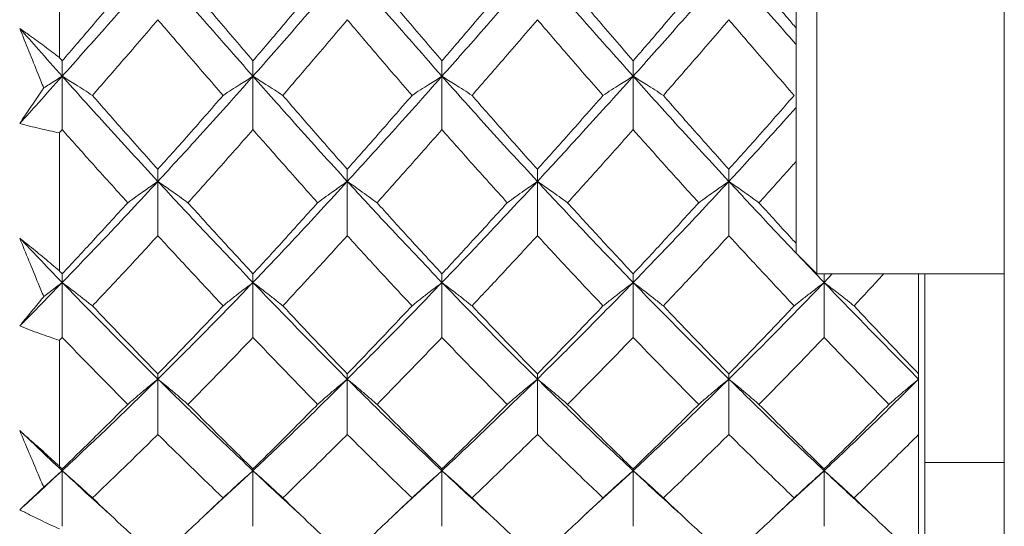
# Model space of a CAD drawing. Header units: inches. Extents: x 1.4 to 30, y 0.7 to 21.5.
# Tile 10 of 93: x 5.294 to 5.667, y 10.588 to 10.779. Entities that reach past the tile are written whole.
import ezdxf

# ---------------------------------------------------------------- set-up
doc = ezdxf.new("R2010")
doc.units = ezdxf.units.IN
doc.header["$MEASUREMENT"] = 0

msp = doc.modelspace()

# ---------------------------------------------------------------- linework, layer by layer
at = {"color": 7, "linetype": 'Continuous', "lineweight": 15}
for p, q in [((5.66675, 10.73478), (5.66675, 10.94342)), ((5.59588, 10.6834), (5.59588, 10.833)), ((5.58801, 10.69127), (5.58801, 10.82513)), ((5.30934, 10.76522), (5.30934, 10.82105)), ((5.31043, 10.75811), (5.31043, 10.76397)), ((5.38257, 10.75811), (5.38257, 10.76397)), ((5.45406, 10.75811), (5.45406, 10.76397)), ((5.52637, 10.75811), (5.52637, 10.76397)), ((5.31043, 10.75811), (5.31043, 10.73794)), ((5.38257, 10.75811), (5.38257, 10.73794)), ((5.45406, 10.75811), (5.45406, 10.73794)), ((5.52637, 10.75811), (5.52637, 10.73794)), ((5.30934, 10.68462), (5.30934, 10.73672)), ((5.66675, 10.72454), (5.66675, 10.73478)), ((5.3466, 10.71837), (5.3466, 10.72295)), ((5.41824, 10.71837), (5.41824, 10.72295)), ((5.49015, 10.71837), (5.49015, 10.72295)), ((5.56257, 10.71837), (5.56257, 10.72295)), ((5.66675, 10.19051), (5.66675, 10.72454)), ((5.3466, 10.71837), (5.3466, 10.69787)), ((5.41824, 10.71837), (5.41824, 10.69787)), ((5.49015, 10.71837), (5.49015, 10.69787)), ((5.56257, 10.71837), (5.56257, 10.69787)), ((5.58801, 10.69127), (5.59588, 10.6834)), ((5.31043, 10.68018), (5.31043, 10.68346)), ((5.38257, 10.68018), (5.38257, 10.68346)), ((5.45406, 10.68018), (5.45406, 10.68346)), ((5.52637, 10.68018), (5.52637, 10.68346)), ((5.59588, 10.6834), (5.66675, 10.6834)), ((5.59861, 10.68018), (5.59861, 10.6834)), ((5.60166, 10.6834), (5.59861, 10.68018)), ((5.63434, 10.64567), (5.63434, 10.6834)), ((5.63675, 10.5182), (5.63675, 10.6834)), ((5.31043, 10.68018), (5.31043, 10.65943)), ((5.38257, 10.68018), (5.38257, 10.65943)), ((5.45406, 10.68018), (5.45406, 10.65943)), ((5.52637, 10.68018), (5.52637, 10.65943)), ((5.59861, 10.68018), (5.59861, 10.65943)), ((5.30934, 10.61077), (5.30934, 10.65831)), ((5.3466, 10.64369), (5.3466, 10.64567)), ((5.3466, 10.64369), (5.3466, 10.62278)), ((5.41824, 10.64369), (5.41824, 10.64567)), ((5.41824, 10.64369), (5.41824, 10.62278)), ((5.49015, 10.64369), (5.49015, 10.64567)), ((5.49015, 10.64369), (5.49015, 10.62278)), ((5.56257, 10.64369), (5.56257, 10.64567)), ((5.56257, 10.64369), (5.56257, 10.62278)), ((5.63434, 10.64369), (5.63434, 10.64567)), ((5.63434, 10.62278), (5.63434, 10.64369)), ((5.63434, 10.57575), (5.63434, 10.62278)), ((5.66675, 10.6122), (5.63675, 10.6122)), ((5.31043, 10.60906), (5.31043, 10.60972)), ((5.31043, 10.60906), (5.31043, 10.58806)), ((5.38257, 10.60906), (5.36485, 10.59272)), ((5.38257, 10.60906), (5.38257, 10.60972)), ((5.38257, 10.60906), (5.38257, 10.58806)), ((5.45406, 10.60906), (5.43634, 10.59272)), ((5.45406, 10.60906), (5.45406, 10.60972)), ((5.45406, 10.60906), (5.45406, 10.58806)), ((5.52637, 10.60906), (5.50849, 10.59272)), ((5.52637, 10.60906), (5.52637, 10.60972)), ((5.52637, 10.60906), (5.52637, 10.58806)), ((5.59861, 10.60906), (5.58085, 10.59272)), ((5.59861, 10.60906), (5.59861, 10.60972)), ((5.59861, 10.60906), (5.59861, 10.58806))]:
    msp.add_line(p, q, dxfattribs=at)
for points, knots in [([(5.3466, 10.79925), (5.33985, 10.79149), (5.32781, 10.77761), (5.31574, 10.76407), (5.31043, 10.75811)], [0, 0, 0, 0, 0.559631, 1, 1, 1, 1]), ([(5.38257, 10.75811), (5.37588, 10.7657), (5.36391, 10.77927), (5.35189, 10.79314), (5.3466, 10.79925)], [0, 0, 0, 0, 0.559203, 1, 1, 1, 1]), ([(5.41824, 10.79925), (5.4116, 10.79149), (5.39974, 10.7776), (5.38783, 10.76407), (5.38257, 10.75811)], [0, 0, 0, 0, 0.559075, 1, 1, 1, 1]), ([(5.45406, 10.75811), (5.44735, 10.76571), (5.43538, 10.77925), (5.42347, 10.79315), (5.41824, 10.79925)], [0, 0, 0, 0, 0.561021, 1, 1, 1, 1]), ([(5.49015, 10.79925), (5.4834, 10.79148), (5.47135, 10.77762), (5.45934, 10.76407), (5.45406, 10.75811)], [0, 0, 0, 0, 0.560594, 1, 1, 1, 1]), ([(5.52637, 10.75811), (5.5196, 10.7657), (5.50753, 10.77926), (5.49546, 10.79314), (5.49015, 10.79925)], [0, 0, 0, 0, 0.560166, 1, 1, 1, 1]), ([(5.56257, 10.79925), (5.55582, 10.79148), (5.54376, 10.77761), (5.53168, 10.76407), (5.52637, 10.75811)], [0, 0, 0, 0, 0.559738, 1, 1, 1, 1]), ([(5.58801, 10.77014), (5.58483, 10.77374), (5.57636, 10.78333), (5.56787, 10.79313), (5.56257, 10.79925)], [0, 0, 0, 0, 0.375567, 1, 1, 1, 1]), ([(5.33521, 10.79287), (5.33059, 10.78743), (5.32233, 10.77772), (5.31406, 10.76817), (5.31043, 10.76397)], [0, 0, 0, 0, 0.559794, 1, 1, 1, 1]), ([(5.38257, 10.76397), (5.37799, 10.76932), (5.3698, 10.77889), (5.36158, 10.78859), (5.35797, 10.79287)], [0, 0, 0, 0, 0.559413, 1, 1, 1, 1]), ([(5.40702, 10.79287), (5.40247, 10.78743), (5.39434, 10.77772), (5.38617, 10.76818), (5.38257, 10.76397)], [0, 0, 0, 0, 0.559215, 1, 1, 1, 1]), ([(5.45406, 10.76397), (5.44946, 10.76933), (5.44126, 10.77888), (5.43308, 10.7886), (5.42949, 10.79287)], [0, 0, 0, 0, 0.560645, 1, 1, 1, 1]), ([(5.47876, 10.79287), (5.47414, 10.78743), (5.4659, 10.77773), (5.45768, 10.76817), (5.45406, 10.76397)], [0, 0, 0, 0, 0.560447, 1, 1, 1, 1]), ([(5.52637, 10.76397), (5.52174, 10.76932), (5.51347, 10.77888), (5.5052, 10.78859), (5.50156, 10.79287)], [0, 0, 0, 0, 0.560066, 1, 1, 1, 1]), ([(5.55117, 10.79287), (5.54654, 10.78743), (5.53828, 10.77772), (5.53001, 10.76817), (5.52637, 10.76397)], [0, 0, 0, 0, 0.559867, 1, 1, 1, 1]), ([(5.58801, 10.77634), (5.58695, 10.77758), (5.58227, 10.78304), (5.57758, 10.78858), (5.57395, 10.79287)], [0, 0, 0, 0, 0.22712, 1, 1, 1, 1]), ([(5.3466, 10.77949), (5.34198, 10.77411), (5.33373, 10.76449), (5.32548, 10.75504), (5.32184, 10.75088)], [0, 0, 0, 0, 0.559703, 1, 1, 1, 1]), ([(5.37126, 10.75088), (5.36667, 10.75618), (5.35845, 10.76564), (5.35022, 10.77525), (5.3466, 10.77949)], [0, 0, 0, 0, 0.559504, 1, 1, 1, 1]), ([(5.41824, 10.77949), (5.41369, 10.77411), (5.40557, 10.76449), (5.39743, 10.75504), (5.39385, 10.75088)], [0, 0, 0, 0, 0.559555, 1, 1, 1, 1]), ([(5.44273, 10.75088), (5.43815, 10.75618), (5.42997, 10.76563), (5.42182, 10.77526), (5.41824, 10.77949)], [0, 0, 0, 0, 0.560736, 1, 1, 1, 1]), ([(5.49015, 10.77949), (5.48553, 10.77411), (5.47728, 10.7645), (5.46904, 10.75504), (5.46542, 10.75088)], [0, 0, 0, 0, 0.560356, 1, 1, 1, 1]), ([(5.51495, 10.75088), (5.51032, 10.75618), (5.50205, 10.76564), (5.49379, 10.77526), (5.49015, 10.77949)], [0, 0, 0, 0, 0.560157, 1, 1, 1, 1]), ([(5.56257, 10.77949), (5.55795, 10.77411), (5.54969, 10.76449), (5.54143, 10.75504), (5.53779, 10.75088)], [0, 0, 0, 0, 0.559775, 1, 1, 1, 1]), ([(5.58727, 10.75088), (5.58267, 10.75618), (5.57444, 10.76564), (5.5662, 10.77526), (5.56257, 10.77949)], [0, 0, 0, 0, 0.559577, 1, 1, 1, 1]), ([(5.29434, 10.77621), (5.29559, 10.77533), (5.29873, 10.77311), (5.30374, 10.76947), (5.30747, 10.76664), (5.30934, 10.76522)], [0, 0, 0, 0, 0.249909, 0.624893, 1, 1, 1, 1]), ([(5.30343, 10.75373), (5.30272, 10.75547), (5.29969, 10.76295), (5.29667, 10.77045), (5.29434, 10.77621)], [0, 0, 0, 0, 0.231715, 1, 1, 1, 1]), ([(5.31043, 10.75811), (5.30742, 10.76147), (5.30206, 10.76747), (5.2967, 10.77354), (5.29434, 10.77621)], [0, 0, 0, 0, 0.559972, 1, 1, 1, 1]), ([(5.31043, 10.76397), (5.31022, 10.7642), (5.30986, 10.76462), (5.3095, 10.76504), (5.30934, 10.76522)], [0, 0, 0, 0, 0.559995, 1, 1, 1, 1]), ([(5.31043, 10.75811), (5.30742, 10.75476), (5.30206, 10.74879), (5.2967, 10.74288), (5.29434, 10.74028)], [0, 0, 0, 0, 0.559972, 1, 1, 1, 1]), ([(5.30343, 10.75373), (5.3041, 10.75416), (5.30641, 10.75563), (5.30876, 10.75708), (5.31043, 10.75811)], [0, 0, 0, 0, 0.289943, 1, 1, 1, 1]), ([(5.32184, 10.75088), (5.32078, 10.75158), (5.31865, 10.75296), (5.31486, 10.75537), (5.31209, 10.75708), (5.31043, 10.75811)], [0, 0, 0, 0, 0.28405, 0.568101, 1, 1, 1, 1]), ([(5.3466, 10.71837), (5.33985, 10.72569), (5.32781, 10.73876), (5.31574, 10.7522), (5.31043, 10.75811)], [0, 0, 0, 0, 0.559631, 1, 1, 1, 1]), ([(5.38257, 10.75811), (5.37588, 10.7506), (5.36391, 10.73716), (5.35189, 10.72412), (5.3466, 10.71837)], [0, 0, 0, 0, 0.559203, 1, 1, 1, 1]), ([(5.37126, 10.75088), (5.37232, 10.75158), (5.37444, 10.75296), (5.3782, 10.75537), (5.38093, 10.75708), (5.38257, 10.75811)], [0, 0, 0, 0, 0.285003, 0.570006, 1, 1, 1, 1]), ([(5.39385, 10.75088), (5.39279, 10.75158), (5.39069, 10.75297), (5.38694, 10.75538), (5.38421, 10.75709), (5.38257, 10.75811)], [0, 0, 0, 0, 0.285309, 0.570618, 1, 1, 1, 1]), ([(5.41824, 10.71837), (5.4116, 10.72568), (5.39974, 10.73877), (5.38783, 10.75219), (5.38257, 10.75811)], [0, 0, 0, 0, 0.559075, 1, 1, 1, 1]), ([(5.45406, 10.75811), (5.44735, 10.75059), (5.43538, 10.73718), (5.42347, 10.72411), (5.41824, 10.71837)], [0, 0, 0, 0, 0.561021, 1, 1, 1, 1]), ([(5.44273, 10.75088), (5.44379, 10.75158), (5.44591, 10.75296), (5.44967, 10.75538), (5.45241, 10.75708), (5.45406, 10.75811)], [0, 0, 0, 0, 0.284841, 0.569681, 1, 1, 1, 1]), ([(5.46542, 10.75088), (5.46435, 10.75158), (5.46223, 10.75296), (5.45846, 10.75537), (5.45571, 10.75708), (5.45406, 10.75811)], [0, 0, 0, 0, 0.2845988, 0.5691977, 1, 1, 1, 1]), ([(5.49015, 10.71837), (5.4834, 10.72569), (5.47135, 10.73875), (5.45934, 10.7522), (5.45406, 10.75811)], [0, 0, 0, 0, 0.5605943, 1, 1, 1, 1]), ([(5.52637, 10.75811), (5.5196, 10.75059), (5.50753, 10.73717), (5.49546, 10.72411), (5.49015, 10.71837)], [0, 0, 0, 0, 0.560166, 1, 1, 1, 1]), ([(5.51495, 10.75088), (5.51601, 10.75157), (5.51814, 10.75296), (5.52194, 10.75537), (5.5247, 10.75708), (5.52637, 10.75811)], [0, 0, 0, 0, 0.283992, 0.567985, 1, 1, 1, 1]), ([(5.53779, 10.75088), (5.53672, 10.75157), (5.5346, 10.75296), (5.5308, 10.75537), (5.52804, 10.75708), (5.52637, 10.75811)], [0, 0, 0, 0, 0.284008, 0.568017, 1, 1, 1, 1]), ([(5.56257, 10.71837), (5.55582, 10.72569), (5.54376, 10.73876), (5.53168, 10.7522), (5.52637, 10.75811)], [0, 0, 0, 0, 0.559738, 1, 1, 1, 1]), ([(5.29434, 10.74028), (5.29567, 10.74223), (5.29834, 10.74613), (5.30137, 10.75064), (5.30307, 10.75319), (5.30343, 10.75373)], [0, 0, 0, 0, 0.440572, 0.881144, 1, 1, 1, 1]), ([(5.3466, 10.72295), (5.34198, 10.72812), (5.33373, 10.73735), (5.32548, 10.74675), (5.32184, 10.75088)], [0, 0, 0, 0, 0.559703, 1, 1, 1, 1]), ([(5.37126, 10.75088), (5.36667, 10.74562), (5.35845, 10.73622), (5.35022, 10.72701), (5.3466, 10.72295)], [0, 0, 0, 0, 0.559504, 1, 1, 1, 1]), ([(5.41824, 10.72295), (5.41369, 10.72812), (5.40557, 10.73735), (5.39743, 10.74675), (5.39385, 10.75088)], [0, 0, 0, 0, 0.559555, 1, 1, 1, 1]), ([(5.44273, 10.75088), (5.43815, 10.74562), (5.42997, 10.73623), (5.42182, 10.727), (5.41824, 10.72295)], [0, 0, 0, 0, 0.560736, 1, 1, 1, 1]), ([(5.49015, 10.72295), (5.48553, 10.72812), (5.47728, 10.73734), (5.46904, 10.74675), (5.46542, 10.75088)], [0, 0, 0, 0, 0.560356, 1, 1, 1, 1]), ([(5.51495, 10.75088), (5.51032, 10.74562), (5.50205, 10.73623), (5.49379, 10.72701), (5.49015, 10.72295)], [0, 0, 0, 0, 0.560157, 1, 1, 1, 1]), ([(5.56257, 10.72295), (5.55795, 10.72812), (5.54969, 10.73735), (5.54143, 10.74675), (5.53779, 10.75088)], [0, 0, 0, 0, 0.559775, 1, 1, 1, 1]), ([(5.58727, 10.75088), (5.58267, 10.74562), (5.57444, 10.73622), (5.5662, 10.72701), (5.56257, 10.72295)], [0, 0, 0, 0, 0.559577, 1, 1, 1, 1]), ([(5.58801, 10.74631), (5.58483, 10.74276), (5.57636, 10.73329), (5.56787, 10.7241), (5.56257, 10.71837)], [0, 0, 0, 0, 0.375567, 1, 1, 1, 1]), ([(5.30934, 10.73672), (5.30685, 10.73725), (5.30311, 10.73806), (5.29811, 10.73929), (5.2956, 10.73995), (5.29434, 10.74028)], [0, 0, 0, 0, 0.49985, 0.749906, 1, 1, 1, 1]), ([(5.31043, 10.73794), (5.31022, 10.73771), (5.30986, 10.7373), (5.3095, 10.7369), (5.30934, 10.73672)], [0, 0, 0, 0, 0.559995, 1, 1, 1, 1]), ([(5.33521, 10.71033), (5.33059, 10.71544), (5.32233, 10.72455), (5.31406, 10.73385), (5.31043, 10.73794)], [0, 0, 0, 0, 0.559794, 1, 1, 1, 1]), ([(5.38257, 10.73794), (5.37799, 10.73274), (5.3698, 10.72344), (5.36158, 10.71434), (5.35797, 10.71033)], [0, 0, 0, 0, 0.559413, 1, 1, 1, 1]), ([(5.40702, 10.71033), (5.40247, 10.71543), (5.39434, 10.72456), (5.38617, 10.73385), (5.38257, 10.73794)], [0, 0, 0, 0, 0.559215, 1, 1, 1, 1]), ([(5.45406, 10.73794), (5.44946, 10.73274), (5.44126, 10.72345), (5.43308, 10.71434), (5.42949, 10.71033)], [0, 0, 0, 0, 0.560645, 1, 1, 1, 1]), ([(5.47876, 10.71033), (5.47414, 10.71544), (5.4659, 10.72455), (5.45768, 10.73385), (5.45406, 10.73794)], [0, 0, 0, 0, 0.560447, 1, 1, 1, 1]), ([(5.52637, 10.73794), (5.52174, 10.73274), (5.51347, 10.72345), (5.5052, 10.71434), (5.50156, 10.71033)], [0, 0, 0, 0, 0.560066, 1, 1, 1, 1]), ([(5.55117, 10.71033), (5.54654, 10.71544), (5.53828, 10.72455), (5.53001, 10.73385), (5.52637, 10.73794)], [0, 0, 0, 0, 0.559867, 1, 1, 1, 1]), ([(5.58801, 10.72599), (5.58695, 10.72479), (5.58227, 10.71951), (5.57758, 10.71433), (5.57395, 10.71033)], [0, 0, 0, 0, 0.22712, 1, 1, 1, 1]), ([(5.3466, 10.71837), (5.33985, 10.71113), (5.32781, 10.6982), (5.31574, 10.68569), (5.31043, 10.68018)], [0, 0, 0, 0, 0.559631, 1, 1, 1, 1]), ([(5.33521, 10.71033), (5.33627, 10.7111), (5.3384, 10.71263), (5.34218, 10.71532), (5.34494, 10.71722), (5.3466, 10.71837)], [0, 0, 0, 0, 0.284297, 0.568594, 1, 1, 1, 1]), ([(5.35797, 10.71033), (5.3569, 10.7111), (5.35478, 10.71264), (5.35101, 10.71532), (5.34825, 10.71722), (5.3466, 10.71837)], [0, 0, 0, 0, 0.2844746, 0.5689492, 1, 1, 1, 1]), ([(5.38257, 10.68018), (5.37588, 10.68719), (5.36391, 10.69974), (5.35189, 10.71267), (5.3466, 10.71837)], [0, 0, 0, 0, 0.559203, 1, 1, 1, 1]), ([(5.41824, 10.71837), (5.4116, 10.71113), (5.39974, 10.69819), (5.38783, 10.68569), (5.38257, 10.68018)], [0, 0, 0, 0, 0.559075, 1, 1, 1, 1]), ([(5.40702, 10.71033), (5.40807, 10.7111), (5.41017, 10.71265), (5.4139, 10.71533), (5.41661, 10.71723), (5.41824, 10.71837)], [0, 0, 0, 0, 0.285861, 0.571724, 1, 1, 1, 1]), ([(5.42949, 10.71033), (5.42844, 10.7111), (5.42633, 10.71264), (5.42259, 10.71533), (5.41987, 10.71723), (5.41824, 10.71837)], [0, 0, 0, 0, 0.285509, 0.571018, 1, 1, 1, 1]), ([(5.45406, 10.68018), (5.44735, 10.6872), (5.43538, 10.69972), (5.42347, 10.71268), (5.41824, 10.71837)], [0, 0, 0, 0, 0.561021, 1, 1, 1, 1]), ([(5.49015, 10.71837), (5.4834, 10.71113), (5.47135, 10.69821), (5.45934, 10.68568), (5.45406, 10.68018)], [0, 0, 0, 0, 0.560594, 1, 1, 1, 1]), ([(5.47876, 10.71033), (5.47982, 10.7111), (5.48194, 10.71264), (5.48573, 10.71532), (5.48849, 10.71722), (5.49015, 10.71837)], [0, 0, 0, 0, 0.284211, 0.568422, 1, 1, 1, 1]), ([(5.50156, 10.71033), (5.5005, 10.7111), (5.49837, 10.71263), (5.49458, 10.71532), (5.49182, 10.71722), (5.49015, 10.71837)], [0, 0, 0, 0, 0.284098, 0.568196, 1, 1, 1, 1]), ([(5.52637, 10.68018), (5.5196, 10.6872), (5.50753, 10.69973), (5.49546, 10.71267), (5.49015, 10.71837)], [0, 0, 0, 0, 0.560166, 1, 1, 1, 1]), ([(5.56257, 10.71837), (5.55582, 10.71113), (5.54376, 10.6982), (5.53168, 10.68569), (5.52637, 10.68018)], [0, 0, 0, 0, 0.559738, 1, 1, 1, 1]), ([(5.55117, 10.71033), (5.55223, 10.7111), (5.55436, 10.71263), (5.55815, 10.71532), (5.5609, 10.71722), (5.56257, 10.71837)], [0, 0, 0, 0, 0.284185, 0.56837, 1, 1, 1, 1]), ([(5.57395, 10.71033), (5.57289, 10.7111), (5.57077, 10.71264), (5.56698, 10.71532), (5.56423, 10.71722), (5.56257, 10.71837)], [0, 0, 0, 0, 0.28433, 0.56866, 1, 1, 1, 1]), ([(5.59861, 10.68018), (5.5919, 10.68719), (5.5799, 10.69974), (5.56787, 10.71267), (5.56257, 10.71837)], [0, 0, 0, 0, 0.5593096, 1, 1, 1, 1]), ([(5.33521, 10.71033), (5.33059, 10.70526), (5.32233, 10.69621), (5.31406, 10.68736), (5.31043, 10.68346)], [0, 0, 0, 0, 0.559794, 1, 1, 1, 1]), ([(5.38257, 10.68346), (5.37799, 10.68843), (5.3698, 10.6973), (5.36158, 10.70634), (5.35797, 10.71033)], [0, 0, 0, 0, 0.559413, 1, 1, 1, 1]), ([(5.40702, 10.71033), (5.40247, 10.70527), (5.39434, 10.69621), (5.38617, 10.68736), (5.38257, 10.68346)], [0, 0, 0, 0, 0.559215, 1, 1, 1, 1]), ([(5.45406, 10.68346), (5.44946, 10.68843), (5.44126, 10.69729), (5.43308, 10.70635), (5.42949, 10.71033)], [0, 0, 0, 0, 0.560645, 1, 1, 1, 1]), ([(5.47876, 10.71033), (5.47414, 10.70526), (5.4659, 10.69622), (5.45768, 10.68736), (5.45406, 10.68346)], [0, 0, 0, 0, 0.560447, 1, 1, 1, 1]), ([(5.52637, 10.68346), (5.52174, 10.68843), (5.51347, 10.69729), (5.5052, 10.70635), (5.50156, 10.71033)], [0, 0, 0, 0, 0.560066, 1, 1, 1, 1]), ([(5.55117, 10.71033), (5.54654, 10.70526), (5.53828, 10.69621), (5.53001, 10.68736), (5.52637, 10.68346)], [0, 0, 0, 0, 0.559867, 1, 1, 1, 1]), ([(5.58801, 10.69495), (5.58695, 10.6961), (5.58227, 10.70117), (5.57758, 10.70633), (5.57395, 10.71033)], [0, 0, 0, 0, 0.22712, 1, 1, 1, 1]), ([(5.29434, 10.69693), (5.29559, 10.69593), (5.29873, 10.69344), (5.30374, 10.68935), (5.30747, 10.6862), (5.30934, 10.68462)], [0, 0, 0, 0, 0.249909, 0.624893, 1, 1, 1, 1]), ([(5.30343, 10.67484), (5.30272, 10.67654), (5.29969, 10.68388), (5.29667, 10.69126), (5.29434, 10.69693)], [0, 0, 0, 0, 0.231715, 1, 1, 1, 1]), ([(5.31043, 10.68018), (5.30742, 10.68328), (5.30206, 10.68883), (5.2967, 10.69446), (5.29434, 10.69693)], [0, 0, 0, 0, 0.559972, 1, 1, 1, 1]), ([(5.3466, 10.69787), (5.34198, 10.69287), (5.33373, 10.68393), (5.32548, 10.6752), (5.32184, 10.67136)], [0, 0, 0, 0, 0.559703, 1, 1, 1, 1]), ([(5.37126, 10.67136), (5.36667, 10.67625), (5.35845, 10.685), (5.35022, 10.69393), (5.3466, 10.69787)], [0, 0, 0, 0, 0.559504, 1, 1, 1, 1]), ([(5.41824, 10.69787), (5.41369, 10.69287), (5.40557, 10.68393), (5.39743, 10.6752), (5.39385, 10.67136)], [0, 0, 0, 0, 0.559555, 1, 1, 1, 1]), ([(5.44273, 10.67136), (5.43815, 10.67626), (5.42997, 10.68499), (5.42182, 10.69394), (5.41824, 10.69787)], [0, 0, 0, 0, 0.560736, 1, 1, 1, 1]), ([(5.49015, 10.69787), (5.48553, 10.69287), (5.47728, 10.68394), (5.46904, 10.6752), (5.46542, 10.67136)], [0, 0, 0, 0, 0.560356, 1, 1, 1, 1]), ([(5.51495, 10.67136), (5.51032, 10.67626), (5.50205, 10.685), (5.49379, 10.69394), (5.49015, 10.69787)], [0, 0, 0, 0, 0.560157, 1, 1, 1, 1]), ([(5.56257, 10.69787), (5.55795, 10.69287), (5.54969, 10.68393), (5.54143, 10.6752), (5.53779, 10.67136)], [0, 0, 0, 0, 0.559775, 1, 1, 1, 1]), ([(5.58727, 10.67136), (5.58267, 10.67625), (5.57444, 10.685), (5.5662, 10.69393), (5.56257, 10.69787)], [0, 0, 0, 0, 0.559577, 1, 1, 1, 1]), ([(5.31043, 10.68346), (5.31022, 10.68368), (5.30986, 10.68407), (5.3095, 10.68445), (5.30934, 10.68462)], [0, 0, 0, 0, 0.559995, 1, 1, 1, 1]), ([(5.62111, 10.6834), (5.62097, 10.68324), (5.61725, 10.67917), (5.61351, 10.67519), (5.60991, 10.67136)], [0, 0, 0, 0, 0.037473, 1, 1, 1, 1]), ([(5.31043, 10.68018), (5.30742, 10.67709), (5.30206, 10.67158), (5.2967, 10.66615), (5.29434, 10.66376)], [0, 0, 0, 0, 0.559972, 1, 1, 1, 1]), ([(5.30343, 10.67484), (5.3041, 10.67536), (5.30641, 10.67715), (5.30876, 10.67892), (5.31043, 10.68018)], [0, 0, 0, 0, 0.289943, 1, 1, 1, 1]), ([(5.32184, 10.67136), (5.32078, 10.6722), (5.31865, 10.67389), (5.31486, 10.67683), (5.31209, 10.67892), (5.31043, 10.68018)], [0, 0, 0, 0, 0.28405, 0.568101, 1, 1, 1, 1]), ([(5.3466, 10.64369), (5.33985, 10.65038), (5.32781, 10.66234), (5.31574, 10.67472), (5.31043, 10.68018)], [0, 0, 0, 0, 0.559631, 1, 1, 1, 1]), ([(5.38257, 10.68018), (5.37588, 10.67325), (5.36391, 10.66086), (5.35189, 10.64895), (5.3466, 10.64369)], [0, 0, 0, 0, 0.559203, 1, 1, 1, 1]), ([(5.37126, 10.67136), (5.37232, 10.67221), (5.37444, 10.6739), (5.3782, 10.67684), (5.38093, 10.67892), (5.38257, 10.68018)], [0, 0, 0, 0, 0.285003, 0.570006, 1, 1, 1, 1]), ([(5.39385, 10.67136), (5.39279, 10.67221), (5.39069, 10.6739), (5.38694, 10.67684), (5.38421, 10.67893), (5.38257, 10.68018)], [0, 0, 0, 0, 0.2853089, 0.5706178, 1, 1, 1, 1]), ([(5.41824, 10.64369), (5.4116, 10.65038), (5.39974, 10.66234), (5.38783, 10.67472), (5.38257, 10.68018)], [0, 0, 0, 0, 0.559075, 1, 1, 1, 1]), ([(5.45406, 10.68018), (5.44735, 10.67324), (5.43538, 10.66088), (5.42347, 10.64894), (5.41824, 10.64369)], [0, 0, 0, 0, 0.561021, 1, 1, 1, 1]), ([(5.44273, 10.67136), (5.44379, 10.67221), (5.44591, 10.6739), (5.44967, 10.67684), (5.45241, 10.67892), (5.45406, 10.68018)], [0, 0, 0, 0, 0.284841, 0.569681, 1, 1, 1, 1]), ([(5.46542, 10.67136), (5.46435, 10.6722), (5.46223, 10.67389), (5.45846, 10.67684), (5.45571, 10.67892), (5.45406, 10.68018)], [0, 0, 0, 0, 0.284599, 0.569198, 1, 1, 1, 1]), ([(5.49015, 10.64369), (5.4834, 10.65039), (5.47135, 10.66233), (5.45934, 10.67473), (5.45406, 10.68018)], [0, 0, 0, 0, 0.560594, 1, 1, 1, 1]), ([(5.52637, 10.68018), (5.5196, 10.67325), (5.50753, 10.66087), (5.49546, 10.64894), (5.49015, 10.64369)], [0, 0, 0, 0, 0.560166, 1, 1, 1, 1]), ([(5.51495, 10.67136), (5.51601, 10.6722), (5.51814, 10.67389), (5.52194, 10.67683), (5.5247, 10.67892), (5.52637, 10.68018)], [0, 0, 0, 0, 0.2839923, 0.5679846, 1, 1, 1, 1]), ([(5.53779, 10.67136), (5.53672, 10.6722), (5.5346, 10.67389), (5.5308, 10.67683), (5.52804, 10.67892), (5.52637, 10.68018)], [0, 0, 0, 0, 0.284008, 0.568017, 1, 1, 1, 1]), ([(5.56257, 10.64369), (5.55582, 10.65038), (5.54376, 10.66234), (5.53168, 10.67472), (5.52637, 10.68018)], [0, 0, 0, 0, 0.5597377, 1, 1, 1, 1]), ([(5.59861, 10.68018), (5.5919, 10.67325), (5.5799, 10.66086), (5.56787, 10.64895), (5.56257, 10.64369)], [0, 0, 0, 0, 0.55931, 1, 1, 1, 1]), ([(5.58727, 10.67136), (5.58833, 10.67221), (5.59045, 10.67389), (5.59422, 10.67684), (5.59696, 10.67892), (5.59861, 10.68018)], [0, 0, 0, 0, 0.2847881, 0.5695763, 1, 1, 1, 1]), ([(5.60991, 10.67136), (5.60885, 10.67221), (5.60674, 10.6739), (5.60298, 10.67684), (5.60025, 10.67893), (5.59861, 10.68018)], [0, 0, 0, 0, 0.285062, 0.570124, 1, 1, 1, 1]), ([(5.63434, 10.64369), (5.6277, 10.65038), (5.61581, 10.66235), (5.60387, 10.67472), (5.59861, 10.68018)], [0, 0, 0, 0, 0.558883, 1, 1, 1, 1]), ([(5.29434, 10.66376), (5.29567, 10.66536), (5.29834, 10.66856), (5.30137, 10.67228), (5.30307, 10.67439), (5.30343, 10.67484)], [0, 0, 0, 0, 0.440572, 0.881144, 1, 1, 1, 1]), ([(5.3466, 10.64567), (5.34198, 10.65041), (5.33373, 10.65887), (5.32548, 10.66754), (5.32184, 10.67136)], [0, 0, 0, 0, 0.559703, 1, 1, 1, 1]), ([(5.37126, 10.67136), (5.36667, 10.66651), (5.35845, 10.65784), (5.35022, 10.64939), (5.3466, 10.64567)], [0, 0, 0, 0, 0.559504, 1, 1, 1, 1]), ([(5.41824, 10.64567), (5.41369, 10.65041), (5.40557, 10.65888), (5.39743, 10.66754), (5.39385, 10.67136)], [0, 0, 0, 0, 0.559555, 1, 1, 1, 1]), ([(5.44273, 10.67136), (5.43815, 10.66651), (5.42997, 10.65785), (5.42182, 10.64939), (5.41824, 10.64567)], [0, 0, 0, 0, 0.560736, 1, 1, 1, 1]), ([(5.49015, 10.64567), (5.48553, 10.65041), (5.47728, 10.65887), (5.46904, 10.66755), (5.46542, 10.67136)], [0, 0, 0, 0, 0.560356, 1, 1, 1, 1]), ([(5.51495, 10.67136), (5.51032, 10.66651), (5.50205, 10.65785), (5.49379, 10.64939), (5.49015, 10.64567)], [0, 0, 0, 0, 0.560157, 1, 1, 1, 1]), ([(5.56257, 10.64567), (5.55795, 10.65041), (5.54969, 10.65887), (5.54143, 10.66754), (5.53779, 10.67136)], [0, 0, 0, 0, 0.559775, 1, 1, 1, 1]), ([(5.58727, 10.67136), (5.58267, 10.66651), (5.57444, 10.65784), (5.5662, 10.64939), (5.56257, 10.64567)], [0, 0, 0, 0, 0.559577, 1, 1, 1, 1]), ([(5.63434, 10.64567), (5.62979, 10.65041), (5.62166, 10.65888), (5.6135, 10.66754), (5.60991, 10.67136)], [0, 0, 0, 0, 0.559197, 1, 1, 1, 1]), ([(5.30934, 10.65831), (5.30685, 10.65916), (5.30311, 10.66044), (5.29811, 10.6623), (5.2956, 10.66327), (5.29434, 10.66376)], [0, 0, 0, 0, 0.49985, 0.749906, 1, 1, 1, 1]), ([(5.31043, 10.65943), (5.31022, 10.65922), (5.30986, 10.65885), (5.3095, 10.65847), (5.30934, 10.65831)], [0, 0, 0, 0, 0.559995, 1, 1, 1, 1]), ([(5.33521, 10.63413), (5.33059, 10.6388), (5.32233, 10.64713), (5.31406, 10.65567), (5.31043, 10.65943)], [0, 0, 0, 0, 0.559794, 1, 1, 1, 1]), ([(5.38257, 10.65943), (5.37799, 10.65465), (5.3698, 10.64611), (5.36158, 10.6378), (5.35797, 10.63413)], [0, 0, 0, 0, 0.559413, 1, 1, 1, 1]), ([(5.40702, 10.63413), (5.40247, 10.63879), (5.39434, 10.64713), (5.38617, 10.65567), (5.38257, 10.65943)], [0, 0, 0, 0, 0.559215, 1, 1, 1, 1]), ([(5.45406, 10.65943), (5.44946, 10.65465), (5.44126, 10.64612), (5.43308, 10.63779), (5.42949, 10.63413)], [0, 0, 0, 0, 0.560645, 1, 1, 1, 1]), ([(5.47876, 10.63413), (5.47414, 10.6388), (5.4659, 10.64712), (5.45768, 10.65567), (5.45406, 10.65943)], [0, 0, 0, 0, 0.560447, 1, 1, 1, 1]), ([(5.52637, 10.65943), (5.52174, 10.65465), (5.51347, 10.64611), (5.5052, 10.63779), (5.50156, 10.63413)], [0, 0, 0, 0, 0.560066, 1, 1, 1, 1]), ([(5.55117, 10.63413), (5.54654, 10.6388), (5.53828, 10.64713), (5.53001, 10.65567), (5.52637, 10.65943)], [0, 0, 0, 0, 0.559867, 1, 1, 1, 1]), ([(5.59861, 10.65943), (5.59401, 10.65465), (5.5858, 10.64611), (5.57758, 10.63779), (5.57395, 10.63413)], [0, 0, 0, 0, 0.559485, 1, 1, 1, 1]), ([(5.62312, 10.63413), (5.61855, 10.63879), (5.6104, 10.64713), (5.60221, 10.65567), (5.59861, 10.65943)], [0, 0, 0, 0, 0.559287, 1, 1, 1, 1]), ([(5.3466, 10.64369), (5.33985, 10.6371), (5.32781, 10.62532), (5.31574, 10.61403), (5.31043, 10.60906)], [0, 0, 0, 0, 0.559631, 1, 1, 1, 1]), ([(5.33521, 10.63413), (5.33627, 10.63505), (5.3384, 10.63687), (5.34218, 10.64007), (5.34494, 10.64233), (5.3466, 10.64369)], [0, 0, 0, 0, 0.2842971, 0.5685943, 1, 1, 1, 1]), ([(5.35797, 10.63413), (5.3569, 10.63505), (5.35478, 10.63688), (5.35101, 10.64007), (5.34825, 10.64233), (5.3466, 10.64369)], [0, 0, 0, 0, 0.2844746, 0.5689492, 1, 1, 1, 1]), ([(5.38257, 10.60906), (5.37588, 10.61539), (5.36391, 10.62672), (5.35189, 10.6385), (5.3466, 10.64369)], [0, 0, 0, 0, 0.5592027, 1, 1, 1, 1]), ([(5.41824, 10.64369), (5.4116, 10.6371), (5.39974, 10.62531), (5.38783, 10.61403), (5.38257, 10.60906)], [0, 0, 0, 0, 0.559075, 1, 1, 1, 1]), ([(5.40702, 10.63413), (5.40807, 10.63505), (5.41017, 10.63689), (5.4139, 10.64008), (5.41661, 10.64234), (5.41824, 10.64369)], [0, 0, 0, 0, 0.285861, 0.571724, 1, 1, 1, 1]), ([(5.42949, 10.63413), (5.42844, 10.63505), (5.42633, 10.63688), (5.42259, 10.64008), (5.41987, 10.64234), (5.41824, 10.64369)], [0, 0, 0, 0, 0.2855092, 0.5710184, 1, 1, 1, 1]), ([(5.45406, 10.60906), (5.44735, 10.6154), (5.43538, 10.6267), (5.42347, 10.63851), (5.41824, 10.64369)], [0, 0, 0, 0, 0.561021, 1, 1, 1, 1]), ([(5.49015, 10.64369), (5.4834, 10.6371), (5.47135, 10.62533), (5.45934, 10.61403), (5.45406, 10.60906)], [0, 0, 0, 0, 0.560594, 1, 1, 1, 1]), ([(5.47876, 10.63413), (5.47982, 10.63505), (5.48194, 10.63687), (5.48573, 10.64007), (5.48849, 10.64233), (5.49015, 10.64369)], [0, 0, 0, 0, 0.284211, 0.568422, 1, 1, 1, 1]), ([(5.50156, 10.63413), (5.5005, 10.63505), (5.49837, 10.63687), (5.49458, 10.64007), (5.49182, 10.64233), (5.49015, 10.64369)], [0, 0, 0, 0, 0.284098, 0.568196, 1, 1, 1, 1]), ([(5.52637, 10.60906), (5.5196, 10.61539), (5.50753, 10.62671), (5.49546, 10.6385), (5.49015, 10.64369)], [0, 0, 0, 0, 0.560166, 1, 1, 1, 1]), ([(5.56257, 10.64369), (5.55582, 10.6371), (5.54376, 10.62532), (5.53168, 10.61403), (5.52637, 10.60906)], [0, 0, 0, 0, 0.5597377, 1, 1, 1, 1]), ([(5.55117, 10.63413), (5.55223, 10.63505), (5.55436, 10.63687), (5.55815, 10.64007), (5.5609, 10.64233), (5.56257, 10.64369)], [0, 0, 0, 0, 0.284185, 0.56837, 1, 1, 1, 1]), ([(5.57395, 10.63413), (5.57289, 10.63505), (5.57077, 10.63688), (5.56698, 10.64007), (5.56423, 10.64233), (5.56257, 10.64369)], [0, 0, 0, 0, 0.28433, 0.5686601, 1, 1, 1, 1]), ([(5.59861, 10.60906), (5.5919, 10.61539), (5.5799, 10.62672), (5.56787, 10.6385), (5.56257, 10.64369)], [0, 0, 0, 0, 0.55931, 1, 1, 1, 1]), ([(5.63434, 10.64369), (5.6277, 10.6371), (5.61581, 10.62531), (5.60387, 10.61403), (5.59861, 10.60906)], [0, 0, 0, 0, 0.5588826, 1, 1, 1, 1]), ([(5.62312, 10.63413), (5.62417, 10.63505), (5.62628, 10.63689), (5.63001, 10.64008), (5.63272, 10.64234), (5.63434, 10.64369)], [0, 0, 0, 0, 0.2858005, 0.571601, 1, 1, 1, 1]), ([(5.33521, 10.63413), (5.33059, 10.62951), (5.32233, 10.62126), (5.31406, 10.61325), (5.31043, 10.60972)], [0, 0, 0, 0, 0.559794, 1, 1, 1, 1]), ([(5.38257, 10.60972), (5.37799, 10.61421), (5.3698, 10.62225), (5.36158, 10.6305), (5.35797, 10.63413)], [0, 0, 0, 0, 0.559413, 1, 1, 1, 1]), ([(5.40702, 10.63413), (5.40247, 10.62952), (5.39434, 10.62126), (5.38617, 10.61325), (5.38257, 10.60972)], [0, 0, 0, 0, 0.5592153, 1, 1, 1, 1]), ([(5.45406, 10.60972), (5.44946, 10.61422), (5.44126, 10.62224), (5.43308, 10.6305), (5.42949, 10.63413)], [0, 0, 0, 0, 0.560645, 1, 1, 1, 1]), ([(5.47876, 10.63413), (5.47414, 10.62951), (5.4659, 10.62127), (5.45768, 10.61324), (5.45406, 10.60972)], [0, 0, 0, 0, 0.560447, 1, 1, 1, 1]), ([(5.52637, 10.60972), (5.52174, 10.61421), (5.51347, 10.62224), (5.5052, 10.6305), (5.50156, 10.63413)], [0, 0, 0, 0, 0.560066, 1, 1, 1, 1]), ([(5.55117, 10.63413), (5.54654, 10.62951), (5.53828, 10.62127), (5.53001, 10.61325), (5.52637, 10.60972)], [0, 0, 0, 0, 0.559867, 1, 1, 1, 1]), ([(5.59861, 10.60972), (5.59401, 10.61421), (5.5858, 10.62225), (5.57758, 10.6305), (5.57395, 10.63413)], [0, 0, 0, 0, 0.559485, 1, 1, 1, 1]), ([(5.62312, 10.63413), (5.61855, 10.62952), (5.6104, 10.62126), (5.60221, 10.61325), (5.59861, 10.60972)], [0, 0, 0, 0, 0.559287, 1, 1, 1, 1]), ([(5.29434, 10.6242), (5.29559, 10.6231), (5.29873, 10.62036), (5.30374, 10.6159), (5.30747, 10.61248), (5.30934, 10.61077)], [0, 0, 0, 0, 0.249909, 0.624893, 1, 1, 1, 1]), ([(5.30343, 10.60284), (5.30272, 10.60448), (5.29969, 10.61157), (5.29667, 10.61871), (5.29434, 10.6242)], [0, 0, 0, 0, 0.231715, 1, 1, 1, 1]), ([(5.31043, 10.60906), (5.30742, 10.61186), (5.30206, 10.61686), (5.2967, 10.62196), (5.29434, 10.6242)], [0, 0, 0, 0, 0.559972, 1, 1, 1, 1]), ([(5.3466, 10.62278), (5.34198, 10.61824), (5.33373, 10.61013), (5.32548, 10.60226), (5.32184, 10.59879)], [0, 0, 0, 0, 0.559703, 1, 1, 1, 1]), ([(5.37126, 10.59879), (5.36667, 10.6032), (5.35845, 10.6111), (5.35022, 10.61921), (5.3466, 10.62278)], [0, 0, 0, 0, 0.559504, 1, 1, 1, 1]), ([(5.41824, 10.62278), (5.41369, 10.61824), (5.40557, 10.61013), (5.39743, 10.60226), (5.39385, 10.59879)], [0, 0, 0, 0, 0.559555, 1, 1, 1, 1]), ([(5.44273, 10.59879), (5.43815, 10.60321), (5.42997, 10.61109), (5.42182, 10.61921), (5.41824, 10.62278)], [0, 0, 0, 0, 0.560736, 1, 1, 1, 1]), ([(5.49015, 10.62278), (5.48553, 10.61824), (5.47728, 10.61013), (5.46904, 10.60225), (5.46542, 10.59879)], [0, 0, 0, 0, 0.560356, 1, 1, 1, 1]), ([(5.51495, 10.59879), (5.51032, 10.60321), (5.50205, 10.61109), (5.49379, 10.61921), (5.49015, 10.62278)], [0, 0, 0, 0, 0.560157, 1, 1, 1, 1]), ([(5.56257, 10.62278), (5.55795, 10.61824), (5.54969, 10.61013), (5.54143, 10.60226), (5.53779, 10.59879)], [0, 0, 0, 0, 0.559775, 1, 1, 1, 1]), ([(5.58727, 10.59879), (5.58267, 10.6032), (5.57444, 10.61109), (5.5662, 10.61921), (5.56257, 10.62278)], [0, 0, 0, 0, 0.559577, 1, 1, 1, 1]), ([(5.63434, 10.62278), (5.62979, 10.61824), (5.62166, 10.61013), (5.6135, 10.60226), (5.60991, 10.59879)], [0, 0, 0, 0, 0.559197, 1, 1, 1, 1]), ([(5.31043, 10.60972), (5.31022, 10.60991), (5.30986, 10.61026), (5.3095, 10.61061), (5.30934, 10.61077)], [0, 0, 0, 0, 0.559995, 1, 1, 1, 1]), ([(5.31043, 10.60906), (5.30742, 10.60628), (5.30206, 10.60131), (5.2967, 10.59645), (5.29434, 10.59431)], [0, 0, 0, 0, 0.559972, 1, 1, 1, 1]), ([(5.30343, 10.60284), (5.3041, 10.60344), (5.30641, 10.60553), (5.30876, 10.60759), (5.31043, 10.60906)], [0, 0, 0, 0, 0.289943, 1, 1, 1, 1]), ([(5.32184, 10.59879), (5.32078, 10.59977), (5.31865, 10.60173), (5.31486, 10.60516), (5.31209, 10.60759), (5.31043, 10.60906)], [0, 0, 0, 0, 0.28405, 0.568101, 1, 1, 1, 1]), ([(5.32828, 10.59272), (5.32764, 10.59329), (5.3217, 10.59858), (5.31574, 10.60412), (5.31043, 10.60906)], [0, 0, 0, 0, 0.107575, 1, 1, 1, 1]), ([(5.37126, 10.59879), (5.37232, 10.59977), (5.37444, 10.60174), (5.3782, 10.60517), (5.38093, 10.6076), (5.38257, 10.60906)], [0, 0, 0, 0, 0.285003, 0.570006, 1, 1, 1, 1]), ([(5.39385, 10.59879), (5.39279, 10.59978), (5.39069, 10.60175), (5.38694, 10.60518), (5.38421, 10.6076), (5.38257, 10.60906)], [0, 0, 0, 0, 0.285309, 0.570618, 1, 1, 1, 1]), ([(5.40021, 10.59272), (5.39958, 10.59329), (5.39371, 10.59858), (5.38783, 10.60412), (5.38257, 10.60906)], [0, 0, 0, 0, 0.1070681, 1, 1, 1, 1]), ([(5.44273, 10.59879), (5.44379, 10.59977), (5.44591, 10.60174), (5.44967, 10.60517), (5.45241, 10.6076), (5.45406, 10.60906)], [0, 0, 0, 0, 0.284841, 0.569681, 1, 1, 1, 1]), ([(5.46542, 10.59879), (5.46435, 10.59977), (5.46223, 10.60174), (5.45846, 10.60517), (5.45571, 10.6076), (5.45406, 10.60906)], [0, 0, 0, 0, 0.284599, 0.569198, 1, 1, 1, 1]), ([(5.47184, 10.59273), (5.4712, 10.5933), (5.46526, 10.59858), (5.45934, 10.60412), (5.45406, 10.60906)], [0, 0, 0, 0, 0.108725, 1, 1, 1, 1]), ([(5.51495, 10.59879), (5.51601, 10.59977), (5.51814, 10.60173), (5.52194, 10.60516), (5.5247, 10.60759), (5.52637, 10.60906)], [0, 0, 0, 0, 0.2839923, 0.5679846, 1, 1, 1, 1]), ([(5.53779, 10.59879), (5.53672, 10.59977), (5.5346, 10.60173), (5.5308, 10.60516), (5.52804, 10.60759), (5.52637, 10.60906)], [0, 0, 0, 0, 0.284008, 0.568017, 1, 1, 1, 1]), ([(5.54424, 10.59272), (5.54359, 10.59329), (5.53764, 10.59858), (5.53169, 10.60412), (5.52637, 10.60906)], [0, 0, 0, 0, 0.107706, 1, 1, 1, 1]), ([(5.58727, 10.59879), (5.58833, 10.59977), (5.59045, 10.60174), (5.59422, 10.60517), (5.59696, 10.6076), (5.59861, 10.60906)], [0, 0, 0, 0, 0.284788, 0.569576, 1, 1, 1, 1]), ([(5.60991, 10.59879), (5.60885, 10.59977), (5.60674, 10.60174), (5.60298, 10.60517), (5.60025, 10.6076), (5.59861, 10.60906)], [0, 0, 0, 0, 0.285062, 0.570124, 1, 1, 1, 1]), ([(5.61627, 10.59272), (5.61565, 10.59329), (5.60978, 10.59858), (5.60388, 10.60412), (5.59861, 10.60906)], [0, 0, 0, 0, 0.106598, 1, 1, 1, 1]), ([(5.29434, 10.59431), (5.29567, 10.59553), (5.29834, 10.59798), (5.30137, 10.60085), (5.30307, 10.60249), (5.30343, 10.60284)], [0, 0, 0, 0, 0.440572, 0.881144, 1, 1, 1, 1]), ([(5.3466, 10.57575), (5.34198, 10.57998), (5.33373, 10.58755), (5.32548, 10.59535), (5.32184, 10.59879)], [0, 0, 0, 0, 0.559703, 1, 1, 1, 1]), ([(5.37126, 10.59879), (5.36667, 10.59442), (5.35845, 10.58662), (5.35022, 10.57907), (5.3466, 10.57575)], [0, 0, 0, 0, 0.559504, 1, 1, 1, 1]), ([(5.41824, 10.57575), (5.41369, 10.57998), (5.40557, 10.58755), (5.39743, 10.59535), (5.39385, 10.59879)], [0, 0, 0, 0, 0.559555, 1, 1, 1, 1]), ([(5.44273, 10.59879), (5.43815, 10.59442), (5.42997, 10.58663), (5.42182, 10.57907), (5.41824, 10.57575)], [0, 0, 0, 0, 0.560736, 1, 1, 1, 1]), ([(5.49015, 10.57575), (5.48553, 10.57998), (5.47728, 10.58755), (5.46904, 10.59536), (5.46542, 10.59879)], [0, 0, 0, 0, 0.560356, 1, 1, 1, 1]), ([(5.51495, 10.59879), (5.51032, 10.59442), (5.50205, 10.58663), (5.49379, 10.57907), (5.49015, 10.57575)], [0, 0, 0, 0, 0.560157, 1, 1, 1, 1]), ([(5.56257, 10.57575), (5.55795, 10.57998), (5.54969, 10.58755), (5.54143, 10.59535), (5.53779, 10.59879)], [0, 0, 0, 0, 0.559775, 1, 1, 1, 1]), ([(5.58727, 10.59879), (5.58267, 10.59442), (5.57444, 10.58662), (5.5662, 10.57907), (5.56257, 10.57575)], [0, 0, 0, 0, 0.559577, 1, 1, 1, 1]), ([(5.63434, 10.57575), (5.62979, 10.57998), (5.62166, 10.58755), (5.6135, 10.59535), (5.60991, 10.59879)], [0, 0, 0, 0, 0.5591965, 1, 1, 1, 1]), ([(5.30934, 10.58705), (5.30685, 10.58821), (5.30311, 10.58995), (5.29811, 10.5924), (5.2956, 10.59367), (5.29434, 10.59431)], [0, 0, 0, 0, 0.49985, 0.749906, 1, 1, 1, 1])]:
    msp.add_open_spline(points, degree=3, knots=knots, dxfattribs=at)

doc.saveas('drawing.dxf')
